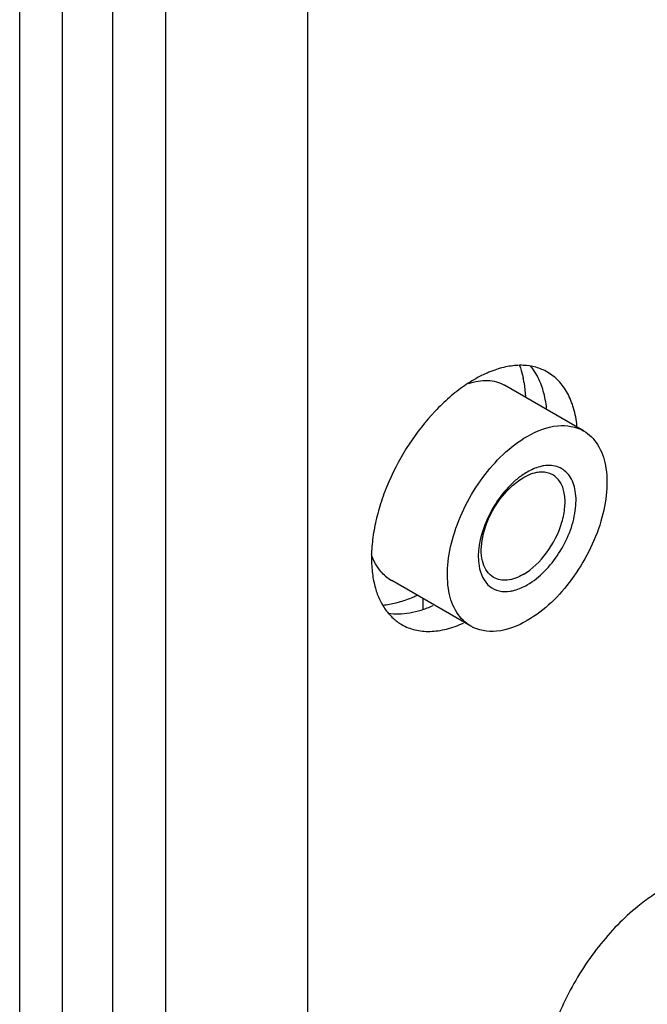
# Model space of a CAD drawing. Header units: inches. Extents: x 0 to 34, y 0 to 22.
# Tile 14 of 111: x 3.893 to 4.221, y 14.925 to 15.44. Entities that reach past the tile are written whole.
import ezdxf

# ---------------------------------------------------------------- set-up
doc = ezdxf.new("R2010")
doc.units = ezdxf.units.IN
doc.header["$LTSCALE"] = 1.87
doc.header["$MEASUREMENT"] = 0
doc.layers.get('0').update_dxf_attribs({"linetype": 'CONTINUOUS'})
doc.layers.add('02___PRT_ALL_AXES', color=7, linetype='CONTINUOUS')
doc.layers.add('THREAD', color=7, linetype='CONTINUOUS')

msp = doc.modelspace()

# ---------------------------------------------------------------- linework, layer by layer
at = {"color": 7, "linetype": 'CONTINUOUS'}
for p, q in [((3.9412930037, 16.5502902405), (3.9412930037, 14.6407189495)), ((3.8926406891, 14.6491932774), (3.8926406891, 16.5246319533)), ((4.1463361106, 15.2487533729), (4.1464616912, 15.2486815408)), ((4.1567022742, 15.2498540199), (4.1575008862, 15.2426576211)), ((4.0874037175, 15.1463967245), (4.0873513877, 15.1464270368)), ((4.1037009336, 15.1369869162), (4.1037009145, 15.131573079))]:
    msp.add_line(p, q, dxfattribs=at)
at = {"color": 3, "linetype": 'CONTINUOUS'}
for p, q in [((3.9691877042, 14.660151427), (3.9691877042, 16.5278271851)), ((4.0434339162, 14.660151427), (4.0434339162, 16.5278271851))]:
    msp.add_line(p, q, dxfattribs=at)
at = {"color": 7, "linetype": 'CONTINUOUS'}
for centre, radius, start, end in [((4.1025000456, 15.2405998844), 0.0549865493, 9.6888856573, 12.1545921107), ((4.0982576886, 15.1651793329), 0.0216929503, 229.4191294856, 239.8176149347)]:
    msp.add_arc(centre, radius, start, end, dxfattribs=at)
for points, knots in [([(4.1542866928, 15.2589127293), (4.1549013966, 15.2572878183), (4.1555943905, 15.2550453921), (4.1561268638, 15.252766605), (4.1562539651, 15.2521773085)], [0, 0, 0, 0, 0.7423886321, 1, 1, 1, 1]), ([(4.1276476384, 15.2495256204), (4.1308596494, 15.2506258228), (4.1372820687, 15.2518924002), (4.1437383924, 15.2502250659), (4.1463358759, 15.2487531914)], [0, 0, 0, 0, 0.5321037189, 1, 1, 1, 1]), ([(4.0841459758, 15.1487037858), (4.0833241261, 15.1494077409), (4.0801057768, 15.1526030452), (4.077880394, 15.1567167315), (4.0767454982, 15.1599641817)], [0, 0, 0, 0, 0.2392928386, 1, 1, 1, 1]), ([(4.0918470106, 15.135188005), (4.0910817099, 15.1349612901), (4.0881028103, 15.1341485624), (4.0850484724, 15.1336023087), (4.0827696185, 15.1333809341)], [0, 0, 0, 0, 0.2584969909, 1, 1, 1, 1]), ([(4.100519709, 15.1385060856), (4.099798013, 15.1381689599), (4.0969701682, 15.1369064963), (4.0940525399, 15.1358413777), (4.0918470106, 15.135188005)], [0, 0, 0, 0, 0.2572162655, 1, 1, 1, 1])]:
    msp.add_open_spline(points, degree=3, knots=knots, dxfattribs=at)
at = {"layer": '02___PRT_ALL_AXES', "color": 7, "linetype": 'CONTINUOUS'}
for p, q in [((3.9149860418, 14.6357134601), (3.9149860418, 16.5269672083)), ((4.1636369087, 15.253366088), (4.16156471, 15.2567412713)), ((4.1878277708, 15.2247972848), (4.146461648, 15.2486815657)), ((4.1287697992, 15.1225124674), (4.0874036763, 15.1463967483))]:
    msp.add_line(p, q, dxfattribs=at)
msp.add_arc((4.1371664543, 15.2395914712), 0.0298226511, 35.1038020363, 39.6078643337, dxfattribs=at)
at = {"layer": '02___PRT_ALL_AXES', "color": 3, "linetype": 'CONTINUOUS'}
for points, knots in [([(4.168901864, 15.2555060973), (4.1670207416, 15.2565924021), (4.1628734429, 15.2583145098), (4.1560285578, 15.2593194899), (4.1486778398, 15.258777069), (4.1409847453, 15.2567336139), (4.1331002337, 15.2532492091), (4.1251822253, 15.2484039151), (4.1173888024, 15.2423045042), (4.1072207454, 15.2325072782), (4.095921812, 15.2180394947), (4.0871074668, 15.2017533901), (4.0818548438, 15.1880684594), (4.0789839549, 15.1778968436), (4.0772228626, 15.1679714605), (4.0767915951, 15.1614350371), (4.0767915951, 15.15827155)], [0, 0, 0, 0, 0.0428259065, 0.087417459, 0.1352146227, 0.1871367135, 0.2435994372, 0.3045748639, 0.369690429, 0.438320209, 0.5825525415, 0.7295962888, 0.8015917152, 0.8712164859, 0.937631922, 1, 1, 1, 1]), ([(4.1843607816, 15.2273753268), (4.1840364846, 15.2304977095), (4.1829593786, 15.2364227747), (4.1802312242, 15.2432861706), (4.1773138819, 15.2479279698), (4.1748354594, 15.2509219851), (4.1720407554, 15.2534810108), (4.1699728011, 15.2548876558), (4.168901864, 15.2555060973)], [0, 0, 0, 0, 0.2828383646, 0.5394649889, 0.6596533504, 0.775601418, 0.8885758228, 1, 1, 1, 1]), ([(4.0767915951, 15.15827155), (4.0767915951, 15.1555116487), (4.0770989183, 15.1501842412), (4.0781290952, 15.1449402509), (4.0788322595, 15.1424774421)], [0, 0, 0, 0, 0.5186687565, 1, 1, 1, 1]), ([(4.0788322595, 15.1424774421), (4.0794333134, 15.1403722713), (4.0808921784, 15.1363765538), (4.0839867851, 15.1310012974), (4.0878720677, 15.1265676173), (4.0909679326, 15.1242823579), (4.092593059, 15.1233438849)], [0, 0, 0, 0, 0.2721507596, 0.5261749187, 0.7667155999, 1, 1, 1, 1]), ([(4.092593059, 15.1233438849), (4.093672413, 15.1227205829), (4.0959431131, 15.1216251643), (4.0995882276, 15.1204808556), (4.1034554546, 15.1198363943), (4.1089859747, 15.1196492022), (4.1163595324, 15.1207602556), (4.1220746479, 15.1228362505), (4.1249618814, 15.1241435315)], [0, 0, 0, 0, 0.1112869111, 0.2241460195, 0.3400344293, 0.4602421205, 0.7170145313, 1, 1, 1, 1]), ([(4.2455783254, 14.9916728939), (4.2431072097, 14.9910106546), (4.2380915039, 14.9892890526), (4.2306977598, 14.9857507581), (4.2232874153, 14.9812157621), (4.2185136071, 14.9776561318), (4.2161437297, 14.9757346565)], [0, 0, 0, 0, 0.2277551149, 0.4706399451, 0.7283864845, 1, 1, 1, 1]), ([(4.2161437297, 14.9757346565), (4.2124293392, 14.9727230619), (4.2052099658, 14.9660641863), (4.1953796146, 14.9547682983), (4.1865132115, 14.9421895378), (4.1788663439, 14.9286927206), (4.1726560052, 14.9146669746), (4.1680615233, 14.900508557), (4.1652207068, 14.8866294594), (4.1645161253, 14.8774652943), (4.1645161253, 14.8730471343)], [0, 0, 0, 0, 0.1213075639, 0.2484749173, 0.3792236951, 0.5110482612, 0.641370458, 0.7677025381, 0.8879194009, 1, 1, 1, 1])]:
    msp.add_open_spline(points, degree=3, knots=knots, dxfattribs=at)
at = {"layer": '02___PRT_ALL_AXES', "color": 7, "linetype": 'CONTINUOUS'}
for points, knots in [([(4.168450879, 15.2365615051), (4.168134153, 15.239610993), (4.1670919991, 15.2454031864), (4.164951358, 15.2509071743), (4.1636369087, 15.253366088)], [0, 0, 0, 0, 0.5237181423, 1, 1, 1, 1]), ([(4.158298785, 15.2218716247), (4.1631835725, 15.2246920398), (4.1729440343, 15.228749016), (4.18384342, 15.2270950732), (4.187826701, 15.2247954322)], [0, 0, 0, 0, 0.5508356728, 1, 1, 1, 1]), ([(4.128770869, 15.12251432), (4.1258210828, 15.1242173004), (4.1204656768, 15.12968266), (4.1165721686, 15.141207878), (4.1162410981, 15.1550911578), (4.1205301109, 15.1760285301), (4.13312522, 15.2006409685), (4.1491639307, 15.2165972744), (4.158298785, 15.2218716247)], [0, 0, 0, 0, 0.0871452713, 0.1868569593, 0.3045330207, 0.438673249, 0.7301223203, 1, 1, 1, 1]), ([(4.187826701, 15.2247954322), (4.1907764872, 15.2230924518), (4.1961318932, 15.2176270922), (4.2000254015, 15.2061018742), (4.2003564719, 15.1922185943), (4.1960674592, 15.1712812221), (4.18347235, 15.1466687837), (4.1674336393, 15.1307124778), (4.158298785, 15.1254381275)], [0, 0, 0, 0, 0.0871452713, 0.1868569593, 0.3045330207, 0.438673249, 0.7301223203, 1, 1, 1, 1]), ([(4.0855270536, 15.1293811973), (4.0873314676, 15.1290745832), (4.0911162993, 15.1287995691), (4.0969562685, 15.1293571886), (4.1030238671, 15.1308556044), (4.1070326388, 15.1324153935), (4.1090519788, 15.1333297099)], [0, 0, 0, 0, 0.22706178, 0.4678389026, 0.7250008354, 1, 1, 1, 1]), ([(4.158298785, 15.1254381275), (4.1534139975, 15.1226177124), (4.1436535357, 15.1185607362), (4.13275415, 15.120214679), (4.128770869, 15.12251432)], [0, 0, 0, 0, 0.5508356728, 1, 1, 1, 1])]:
    msp.add_open_spline(points, degree=3, knots=knots, dxfattribs=at)
at = {"layer": 'THREAD', "color": 7, "linetype": 'CONTINUOUS'}
msp.add_line((4.1590511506, 15.2016198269), (4.1561892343, 15.2001866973), dxfattribs=at)
msp.add_arc((4.1767068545, 15.1714084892), 0.0367256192, 120.0815670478, 125.2786300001, dxfattribs=at)
for points, knots in [([(4.158298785, 15.1441221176), (4.1650026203, 15.1479928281), (4.1761400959, 15.1600661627), (4.1837308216, 15.1783122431), (4.1841309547, 15.192769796), (4.1813177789, 15.2012957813), (4.1749163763, 15.2066105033), (4.1695896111, 15.2068585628), (4.1670466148, 15.2064574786)], [0, 0, 0, 0, 0.2862000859, 0.5842366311, 0.7106383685, 0.8147635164, 0.9048187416, 1, 1, 1, 1]), ([(4.1670466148, 15.2064574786), (4.1663287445, 15.2063442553), (4.1632720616, 15.2056789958), (4.1603740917, 15.2043858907), (4.158298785, 15.2031876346)], [0, 0, 0, 0, 0.2326966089, 1, 1, 1, 1]), ([(4.1554958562, 15.2013895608), (4.1549831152, 15.2010278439), (4.1528952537, 15.1994801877), (4.1509466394, 15.1977472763), (4.1495509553, 15.1963557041)], [0, 0, 0, 0, 0.2414924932, 1, 1, 1, 1]), ([(4.1561892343, 15.1495591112), (4.1609856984, 15.1523285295), (4.1694054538, 15.1607062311), (4.1760186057, 15.1736273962), (4.1782692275, 15.1846188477), (4.1780948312, 15.1919073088), (4.1760506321, 15.1979577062), (4.1732401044, 15.2008276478), (4.1716919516, 15.2017226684)], [0, 0, 0, 0, 0.2699168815, 0.5613324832, 0.695473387, 0.8131395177, 0.9128513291, 1, 1, 1, 1]), ([(4.1645788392, 15.2031038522), (4.1641287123, 15.2030588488), (4.1622349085, 15.2027823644), (4.1603948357, 15.2021899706), (4.1590511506, 15.2016198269)], [0, 0, 0, 0, 0.2365941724, 1, 1, 1, 1]), ([(4.1716919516, 15.2017226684), (4.1711840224, 15.2020163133), (4.1689678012, 15.2030575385), (4.1664216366, 15.203288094), (4.1645788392, 15.2031038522)], [0, 0, 0, 0, 0.2405811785, 1, 1, 1, 1]), ([(4.1495509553, 15.1963557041), (4.1437252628, 15.1905471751), (4.1351870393, 15.1771895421), (4.1319070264, 15.1611700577), (4.1331104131, 15.1539831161)], [0, 0, 0, 0, 0.5302847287, 1, 1, 1, 1]), ([(4.1477996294, 15.1934157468), (4.1484545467, 15.1941065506), (4.151012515, 15.196638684), (4.1538957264, 15.1988624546), (4.1561892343, 15.2001866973)], [0, 0, 0, 0, 0.2643991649, 1, 1, 1, 1]), ([(4.140686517, 15.1480231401), (4.1380323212, 15.1495575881), (4.1350316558, 15.1542035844), (4.1340769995, 15.1612306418), (4.1347042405, 15.1701312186), (4.1387333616, 15.1815876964), (4.1443694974, 15.1897976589), (4.1477996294, 15.1934157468)], [0, 0, 0, 0, 0.181369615, 0.2928080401, 0.4194226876, 0.7050584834, 1, 1, 1, 1]), ([(4.1331104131, 15.1539831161), (4.1337713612, 15.1500357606), (4.1363838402, 15.1439865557), (4.1436919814, 15.1405359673), (4.1476000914, 15.1405445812), (4.1495509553, 15.1408522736)], [0, 0, 0, 0, 0.5132813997, 0.746716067, 1, 1, 1, 1]), ([(4.1561892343, 15.1495591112), (4.1536250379, 15.1480785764), (4.1485013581, 15.145950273), (4.1427774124, 15.1468143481), (4.140686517, 15.1480231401)], [0, 0, 0, 0, 0.5507582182, 1, 1, 1, 1]), ([(4.1495509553, 15.1408522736), (4.1502688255, 15.1409654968), (4.1533255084, 15.1416307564), (4.1562234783, 15.1429238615), (4.158298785, 15.1441221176)], [0, 0, 0, 0, 0.2326966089, 1, 1, 1, 1])]:
    msp.add_open_spline(points, degree=3, knots=knots, dxfattribs=at)

doc.saveas('drawing.dxf')
